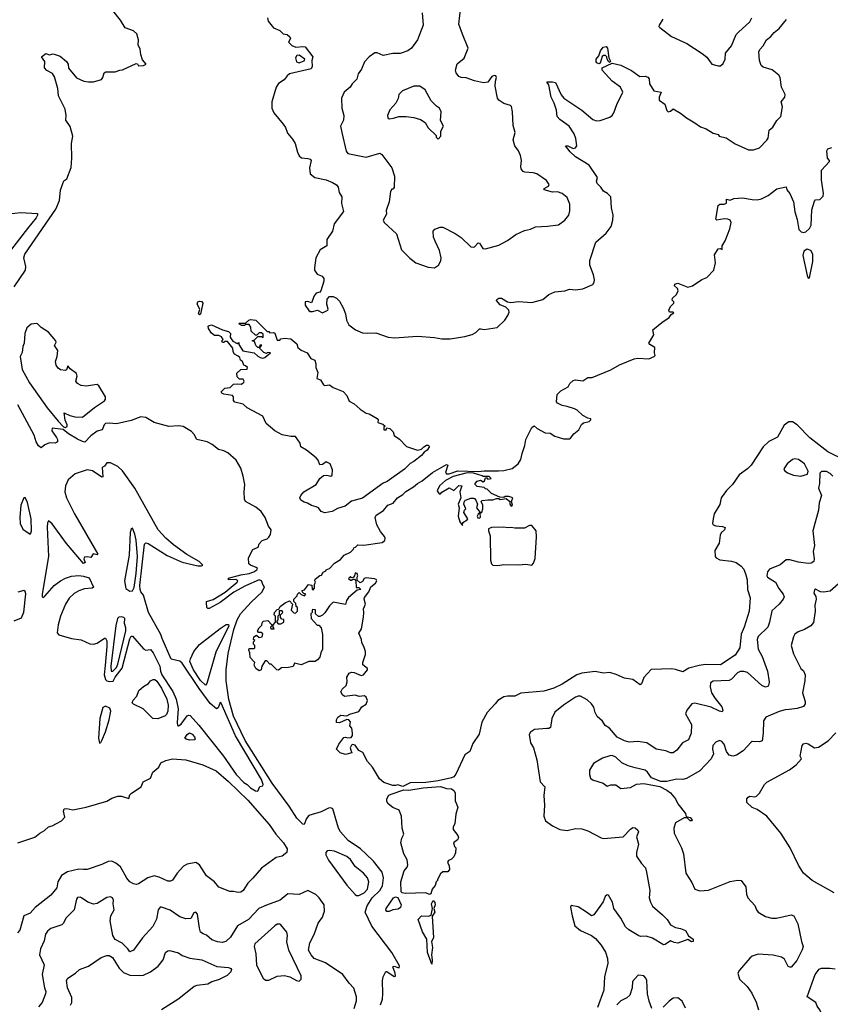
# Model space of a CAD drawing. Extents: x 2086813 to 2278017, y 548126 to 753336.
# Tile 14 of 256: x 2142480 to 2149136, y 594310 to 602390. Entities that reach past the tile are written whole.
import ezdxf

# ---------------------------------------------------------------- set-up
doc = ezdxf.new("R2010")
doc.units = 0

msp = doc.modelspace()

# ---------------------------------------------------------------- linework, layer by layer
at = {"layer": '0CON10XD'}
for points in [[(2142435, 600198), (2142527.3, 600335), (2142530.9, 600365), (2142513.8, 600435), (2142523.1, 600465), (2142775.4, 600834.6), (2142805.8, 600905), (2142815, 600990), (2142834.2, 601045.8), (2142842.7, 601067.3), (2142866.2, 601085), (2142903, 601177), (2142908.8, 601255), (2142906.2, 601375), (2142916.7, 601435), (2142895, 601512.5), (2142858.8, 601565), (2142860.8, 601605), (2142852.5, 601655), (2142798, 601765), (2142793.1, 601825), (2142765, 601920), (2142748.3, 601948.3), (2142701.7, 601971.7), (2142683.9, 601993.9), (2142686, 602046), (2142660, 602085), (2142695, 602112.5), (2142725, 602102.5), (2142755, 602110), (2142810.7, 602090.7), (2142865, 602047.5), (2142876.7, 602025), (2142881.7, 601991.7), (2142945, 601912.5), (2143006.1, 601886.1), (2143045, 601878.8), (2143085, 601880), (2143150.7, 601899.3), (2143163.3, 601915), (2143172.5, 601955), (2143188.3, 601961.7), (2143265, 601962.5), (2143303, 601977), (2143325, 601977.5), (2143435, 602030), (2143448.3, 602028.3), (2143455, 602012.5), (2143496.1, 602013.9), (2143517.5, 602025), (2143489.3, 602059.3), (2143473.3, 602103.3), (2143467.9, 602147.9), (2143451.4, 602185), (2143454, 602225), (2143442, 602275), (2143415, 602298.8), (2143345, 602322.5), (2143308.8, 602385), (2143243.8, 602465)], [(2145783.8, 602445), (2145793.3, 602345), (2145746.1, 602223.9), (2145696.7, 602155), (2145667.5, 602135), (2145605, 602111.2), (2145545, 602112), (2145465, 602097.5), (2145415, 602119.2), (2145395, 602118), (2145348.8, 602085), (2145310, 602045), (2145286.2, 601985), (2145260, 601945), (2145247.3, 601902.7), (2145210, 601865), (2145193.3, 601835), (2145144.2, 601795.8), (2145122.7, 601747.3), (2145126, 601665), (2145140.6, 601605), (2145137.5, 601565), (2145114, 601515), (2145123.8, 601463.8), (2145161.1, 601311.1), (2145175, 601291.4), (2145325, 601261.1), (2145437.5, 601295), (2145454.3, 601284.3), (2145536.7, 601175), (2145556.2, 601105), (2145555.9, 601014.1), (2145545, 601000), (2145535, 601000), (2145525, 600980), (2145514.2, 600895), (2145488, 600825), (2145492.5, 600795), (2145464.5, 600744.5), (2145472.5, 600725), (2145575, 600632.5), (2145615, 600502.5), (2145682.3, 600432.3), (2145732.5, 600395), (2145835, 600358.8), (2145885, 600353.3), (2145917.5, 600375), (2145937.7, 600412.3), (2145941.2, 600435), (2145925.8, 600495), (2145891.7, 600571.7), (2145878, 600605), (2145874.1, 600655.9), (2145888.3, 600671.7), (2145933.6, 600686.4), (2145955, 600686.2), (2146056.3, 600636.3), (2146105, 600601.4), (2146185, 600526.2), (2146205, 600522), (2146215, 600526.2), (2146245, 600558.8), (2146256, 600555), (2146282.1, 600512.1), (2146305, 600510.8), (2146415, 600540), (2146485, 600576.7), (2146555, 600626.2), (2146625, 600660), (2146675, 600671.4), (2146715, 600691.4), (2146815, 600695.8), (2146905, 600707.5), (2146955, 600744), (2146989.2, 600785), (2146998.3, 600821.7), (2146996.9, 600875), (2146975, 600930), (2146934.6, 600964.6), (2146895, 600977.5), (2146855, 600975.5), (2146786.7, 600995), (2146786.7, 601005), (2146821.2, 601025), (2146828.1, 601038.1), (2146805, 601070), (2146726.7, 601125), (2146695, 601134), (2146627.7, 601137.7), (2146614.3, 601144.3), (2146598, 601165), (2146594.2, 601185), (2146600, 601235), (2146592.5, 601275), (2146575, 601313.8), (2146545.6, 601355.6), (2146530.8, 601405), (2146547.1, 601465), (2146531.5, 601521.5), (2146526, 601635), (2146517, 601677), (2146510, 601685), (2146455, 601703.3), (2146415, 601730), (2146403.8, 601745), (2146384, 601845), (2146386, 601885), (2146396.2, 601915), (2146389.3, 601929.3), (2146375, 601932.5), (2146357.5, 601925), (2146325, 601876.7), (2146288.3, 601871.7), (2146215, 601888.1), (2146145, 601912.5), (2146104.5, 601914.5), (2146086.2, 601925), (2146065, 601953.8), (2146057.1, 601975), (2146071.2, 602028.8), (2146128.8, 602075), (2146161.5, 602155), (2146115, 602272), (2146085.4, 602354.6), (2146101.3, 602495)], [(2144515.8, 602405), (2144518.8, 602378.8), (2144564.1, 602324.1), (2144615, 602302.5), (2144643, 602273), (2144675, 602267.5), (2144699.3, 602249.3), (2144702.5, 602235), (2144687.5, 602205), (2144715, 602178.8), (2144746.4, 602163.6), (2144805, 602171.2), (2144825, 602166.7), (2144887.5, 602085), (2144877.5, 602055), (2144882.5, 602005), (2144873, 601987), (2144695, 601946.7), (2144675, 601930), (2144652.7, 601897.3), (2144604.3, 601865.7), (2144585.8, 601835), (2144550, 601715), (2144550.8, 601665), (2144566.8, 601626.8), (2144642.7, 601532.7), (2144662.9, 601505), (2144678, 601458), (2144720.3, 601410.3), (2144742.5, 601375), (2144761.7, 601301.7), (2144775, 601273.3), (2144795, 601256.2), (2144845, 601250.8), (2144864.3, 601244.3), (2144872, 601235), (2144859.4, 601175), (2144865.8, 601125), (2144903.8, 601093.8), (2144995, 601076.5), (2145048.8, 601055), (2145080, 601035), (2145094, 601015), (2145103.2, 600973.2), (2145126.2, 600935), (2145121.7, 600881.7), (2145137.5, 600815), (2145063.3, 600715), (2145048, 600655), (2145002.9, 600585), (2145000.8, 600535), (2144948.2, 600501.8), (2144911.5, 600435), (2144899.4, 600355), (2144901.4, 600335), (2144922.4, 600302.4), (2144964, 600284), (2144978, 600265), (2144978, 600245), (2144953.8, 600165), (2144945, 600154), (2144912.9, 600145), (2144897.3, 600125), (2144875, 600067.5), (2144845, 600078), (2144824.2, 600075), (2144825, 600046.7), (2144855, 600003.3), (2144865, 599996.2), (2144885, 599996), (2144925, 600006.2), (2144965, 599984.4), (2145010, 600005), (2145013.8, 600015), (2145002, 600055), (2145004, 600096), (2145025, 600118.8), (2145055, 600118.8), (2145080, 600105), (2145105, 600080), (2145136.7, 600025), (2145155.7, 599975), (2145163.8, 599925), (2145182.5, 599885), (2145237.5, 599845), (2145295, 599821.2), (2145335, 599816.2), (2145405, 599819.2), (2145505.8, 599785.8), (2145558.3, 599778.3), (2145745, 599791.9), (2145885, 599782), (2145945, 599771.2), (2146015, 599770), (2146135, 599790.8), (2146195, 599807.5), (2146225, 599822), (2146255, 599852), (2146267.5, 599852.5), (2146295, 599848.6), (2146400, 599865), (2146462.5, 599925), (2146488.3, 599961.7), (2146499.3, 599990.7), (2146496.2, 600005), (2146470.7, 600030.7), (2146425, 600051.1), (2146394, 600085), (2146396.7, 600095), (2146414.6, 600105.4), (2146435, 600105.5), (2146485.5, 600075.5), (2146511.4, 600068.6), (2146575, 600077.1), (2146685, 600068.8), (2146775, 600093.3), (2146825.9, 600134.1), (2146875, 600156.2), (2146955, 600164), (2146995, 600177.5), (2147045, 600173.8), (2147105, 600180), (2147185, 600217.5), (2147196.2, 600235), (2147198.8, 600255), (2147191.2, 600295), (2147160.8, 600375), (2147162, 600415), (2147211.2, 600565), (2147295, 600639.2), (2147336.7, 600693.3), (2147351.5, 600745), (2147352.2, 600785), (2147340, 600845), (2147335, 600936.7), (2147307.5, 600965), (2147275, 600982.5), (2147252.5, 601015), (2147221.2, 601045), (2147216.2, 601065), (2147223.8, 601095), (2147155, 601197.5), (2147043.6, 601263.6), (2146998.8, 601305), (2146962.5, 601355), (2146980, 601355), (2147023.9, 601333.9), (2147045, 601338.8), (2147056, 601355), (2147047.8, 601415), (2147032, 601452), (2146992.5, 601515), (2146915, 601570), (2146893.5, 601595), (2146888.9, 601648.9), (2146869.2, 601705), (2146842.9, 601752.9), (2146824.3, 601854.3), (2146810, 601875), (2146810, 601880), (2146855, 601881.4), (2146878.8, 601875), (2146925, 601773.3), (2146946.7, 601745), (2147095, 601647.5), (2147185, 601571.4), (2147215, 601560.6), (2147245, 601561.9), (2147325, 601591.4), (2147343.8, 601605), (2147358, 601625), (2147383.8, 601695), (2147432.5, 601795), (2147413.8, 601835), (2147346, 601885), (2147263.8, 601975), (2147264, 601996), (2147345, 602033.3), (2147416.8, 602016.8), (2147502.7, 601972.7), (2147572.7, 601922.7), (2147615, 601925.7), (2147638.8, 601918.8), (2147648.8, 601905), (2147652, 601865), (2147685.8, 601805.8), (2147747.5, 601795), (2147731.9, 601755), (2147730.6, 601730.6), (2147777.9, 601697.9), (2147793.3, 601645), (2147803.6, 601633.6), (2147825, 601640), (2147845, 601657.5), (2147905, 601623.8), (2147955, 601583.8), (2148025, 601544), (2148070.3, 601510.3), (2148116.7, 601495), (2148175, 601459.4), (2148215, 601447.5), (2148222.5, 601435), (2148279.6, 601419.6), (2148355, 601371.2), (2148465, 601322), (2148505, 601322), (2148555, 601338.8), (2148615, 601400), (2148625, 601417.5), (2148635, 601483.3), (2148665, 601506.7), (2148696.9, 601563.1), (2148729.2, 601595), (2148744, 601675), (2148732, 601715), (2148762, 601755), (2148766, 601775), (2148735.9, 601835.9), (2148723.5, 601915), (2148713.9, 601933.9), (2148658.3, 601978.3), (2148585, 602000), (2148568.8, 602015), (2148554.2, 602055), (2148548, 602125), (2148556.2, 602145), (2148585.7, 602174.3), (2148612.9, 602225), (2148648.2, 602251.8), (2148675.6, 602285), (2148715, 602318.6), (2148777.3, 602392.7)], [(2147761.2, 602395), (2147730, 602345), (2147728.8, 602335), (2147736.2, 602325), (2147832, 602252), (2147956.7, 602195), (2148085, 602113.8), (2148121.2, 602081.2), (2148163.9, 602023.9), (2148215, 602010), (2148235, 602010), (2148255, 602030), (2148273.3, 602065), (2148276.7, 602115), (2148324.2, 602175), (2148361.9, 602268.1), (2148382, 602288), (2148475, 602372.5), (2148491.2, 602405)], [(2147235, 602026.7), (2147220, 602035), (2147213.8, 602045), (2147213.8, 602065), (2147236.7, 602093.3), (2147250, 602135), (2147270, 602165), (2147295, 602170), (2147307.5, 602155), (2147317, 602077), (2147331.7, 602048.3), (2147325, 602040), (2147315, 602047.5), (2147302.5, 602065), (2147300, 602085), (2147290, 602095), (2147273.6, 602096.4), (2147263, 602087), (2147245, 602032.5), (2147235, 602026.7)], [(2144775, 602036), (2144795, 602043.3), (2144816.4, 602053.6), (2144820, 602065), (2144775, 602100), (2144755, 602097.5), (2144743.8, 602076.2), (2144754, 602045), (2144775, 602036)], [(2145915, 601410), (2145937, 601433), (2145937.5, 601475), (2145960, 601515), (2145933.9, 601563.9), (2145940, 601635), (2145926.7, 601665), (2145901.7, 601681.7), (2145858.8, 601725), (2145809.2, 601815), (2145765.6, 601845.6), (2145715, 601844.2), (2145623.8, 601805), (2145593.3, 601775), (2145586.4, 601743.6), (2145567.5, 601705), (2145520.3, 601649.7), (2145501.2, 601605), (2145502.5, 601585), (2145515, 601577.5), (2145549.3, 601580.7), (2145593.9, 601596.1), (2145654.2, 601595.8), (2145716.6, 601586.6), (2145770.6, 601570.6), (2145808.8, 601545), (2145835, 601503.3), (2145898.3, 601438.3), (2145900, 601425), (2145915, 601410)], [(2147754, 599906), (2147812.5, 599945), (2147830, 599970), (2147850, 599985), (2147845, 599990), (2147815, 599990), (2147810, 600005), (2147823, 600037), (2147850, 600065), (2147850, 600075), (2147838.3, 600088.3), (2147840, 600105), (2147874, 600135), (2147886.7, 600165), (2147880, 600185), (2147857.5, 600205), (2147860.7, 600219.3), (2147885, 600226.7), (2147965, 600196.2), (2148005, 600205.7), (2148081.7, 600258.3), (2148121.2, 600275), (2148178.8, 600335), (2148193.8, 600395), (2148185, 600460), (2148215, 600510), (2148231.7, 600511.7), (2148247.5, 600505), (2148247.5, 600535), (2148273.7, 600576.3), (2148310.3, 600675), (2148321.4, 600725), (2148314.4, 600744.4), (2148295, 600752.5), (2148263.4, 600756.6), (2148205, 600744.4), (2148195, 600753.8), (2148213.9, 600866.1), (2148230, 600875), (2148265, 600877.1), (2148283.3, 600885), (2148285, 600916), (2148315, 600908), (2148345, 600922.5), (2148415, 600927.1), (2148494.6, 600914.6), (2148535, 600911.4), (2148570.5, 600919.5), (2148625, 600947.5), (2148696.7, 601003.3), (2148775, 601017.5), (2148778.6, 600995), (2148805, 600964.3), (2148833.6, 600895), (2148843.5, 600813.5), (2148865, 600750), (2148878.6, 600668.6), (2148898, 600648), (2148915, 600644.5), (2148935, 600649.2), (2148964, 600676), (2148978.2, 600705), (2148985, 600830), (2149005, 600900), (2149015, 600912.5), (2149050, 600915), (2149077, 600943), (2149080, 600965), (2149063, 601077), (2149062.5, 601155), (2149130, 601225), (2149130, 601235), (2149112.5, 601255), (2149108.6, 601315), (2149115, 601331.2), (2149148.1, 601341.9)], [(2142393.7, 600796.3), (2142485, 600808.9), (2142625, 600798.8), (2142625.9, 600785.9), (2142615.4, 600765), (2142545, 600676.7), (2142385, 600470.3)], [(2148955, 600268), (2148965, 600272.5), (2148992, 600405), (2148992.4, 600465), (2148976.9, 600496.9), (2148945, 600505.6), (2148919.7, 600490.3), (2148911, 600455), (2148945, 600290), (2148955, 600268)], [(2143955, 599967.5), (2143947.5, 599975), (2143960, 600015), (2143937.5, 600055), (2143943.3, 600075), (2143955, 600080), (2143976.2, 600076.2), (2143982.5, 600065), (2143965, 599973.3), (2143955, 599967.5)], [(2142855, 599043.8), (2142869.2, 599055), (2142869.2, 599065), (2142853.1, 599103.1), (2142845, 599162.5), (2142891.5, 599141.5), (2142931.8, 599131.8), (2142995, 599127.4), (2143093.4, 599206.6), (2143176.8, 599263.2), (2143184.6, 599275), (2143184, 599295), (2143129.6, 599385), (2143116.2, 599396.2), (2143025, 599381.8), (2142985, 599386.8), (2142954.1, 599404.1), (2142940, 599425), (2142950.8, 599465), (2142946, 599486), (2142894.4, 599524.4), (2142875, 599550), (2142864.2, 599515.8), (2142855, 599510.8), (2142815, 599516.4), (2142795, 599529.5), (2142780.4, 599555), (2142774.4, 599585), (2142788, 599625), (2142794, 599675), (2142765.7, 599715), (2142778, 599745), (2142776, 599755), (2142715, 599826.2), (2142655, 599863.3), (2142626.7, 599895), (2142617.7, 599897.7), (2142575, 599892.5), (2142537.9, 599862.1), (2142521.8, 599815), (2142517.5, 599735), (2142505, 599707.5), (2142500, 599660), (2142482.6, 599627.4), (2142499.8, 599519.8), (2142560.7, 599410.7), (2142705, 599206.1), (2142795, 599094.5), (2142840, 599050), (2142855, 599043.8)], [(2144985, 598344), (2144953.9, 598353.9), (2144933, 598383), (2144913.6, 598393.6), (2144875, 598403.3), (2144843.6, 598423.6), (2144815, 598430), (2144787, 598447), (2144780, 598465), (2144787.5, 598485), (2144813.8, 598515), (2144915, 598576.2), (2144945, 598623.8), (2144975, 598650), (2145003, 598653), (2145035, 598643.3), (2145045, 598652.5), (2145048, 598695), (2145030, 598745), (2144995, 598761.2), (2144965, 598740), (2144945, 598737.5), (2144930, 598775), (2144914.4, 598794.4), (2144835, 598856.7), (2144787.5, 598885), (2144782.5, 598915), (2144745, 598970), (2144705, 598969.2), (2144635, 598983.3), (2144575, 599015.8), (2144504.3, 599075), (2144475, 599136.7), (2144346.7, 599205), (2144315, 599233.8), (2144245, 599250), (2144236.7, 599265), (2144236.7, 599295), (2144226.1, 599306.1), (2144157, 599317), (2144140, 599325), (2144133, 599337), (2144163, 599367), (2144207, 599373), (2144235, 599400), (2144271.7, 599401.7), (2144301.7, 599398.3), (2144320, 599415), (2144322.5, 599425), (2144315, 599440), (2144285, 599440), (2144265, 599460), (2144261.7, 599488.3), (2144295, 599520), (2144347, 599523), (2144350, 599535), (2144335, 599550), (2144320, 599555), (2144310, 599585), (2144292.5, 599595), (2144287.5, 599617.5), (2144275, 599630), (2144243.3, 599645), (2144232.5, 599665), (2144230, 599695), (2144185, 599750), (2144165, 599750), (2144155, 599740), (2144145, 599740), (2144140, 599755), (2144150, 599765), (2144136.4, 599786.4), (2144115, 599797.5), (2144078.3, 599798.3), (2144055, 599817.5), (2144028.8, 599855), (2144026.7, 599875), (2144035, 599881.2), (2144055, 599886), (2144146.1, 599846.1), (2144195, 599832.5), (2144210, 599815), (2144207.5, 599785), (2144215, 599770), (2144230.7, 599750.7), (2144265, 599732.5), (2144280, 599740), (2144280, 599725), (2144312.5, 599672.5), (2144406.2, 599656.2), (2144435, 599627.5), (2144455, 599617.5), (2144475, 599612.5), (2144491.7, 599618.3), (2144540, 599655), (2144515, 599660), (2144505, 599650), (2144485, 599660), (2144450, 599695), (2144468.3, 599718.3), (2144451.7, 599718.3), (2144450, 599700), (2144435, 599700), (2144420, 599715), (2144408.3, 599748.3), (2144390, 599755), (2144408.3, 599761.7), (2144435, 599790), (2144465, 599790), (2144478.3, 599781.7), (2144478.3, 599808.3), (2144465, 599820), (2144445, 599820), (2144428.3, 599801.7), (2144415, 599800), (2144380, 599835), (2144377, 599867), (2144365, 599890), (2144335, 599890), (2144325, 599880), (2144305, 599880), (2144280, 599895), (2144285, 599900), (2144335, 599900), (2144360, 599925), (2144375, 599930), (2144420, 599925), (2144511.7, 599831.7), (2144525, 599830), (2144535, 599820), (2144565, 599822.5), (2144575, 599817.5), (2144595, 599760), (2144615, 599760), (2144625, 599770), (2144655, 599777.5), (2144705, 599770), (2144755, 599730), (2144765, 599700), (2144791.7, 599678.3), (2144840, 599655), (2144870.7, 599610.7), (2144902.5, 599595), (2144912.5, 599565), (2144912.5, 599535), (2144926.7, 599495), (2144920, 599445), (2144950, 599435), (2144975, 599392.5), (2144985, 599387.5), (2145025, 599392.5), (2145053, 599373), (2145135, 599338.8), (2145165.8, 599305.8), (2145185, 599260), (2145225, 599238), (2145275, 599193.3), (2145325, 599160), (2145350, 599155), (2145415, 599117.5), (2145422.5, 599105), (2145420, 599085), (2145461.7, 599071.7), (2145480, 599055), (2145470, 599045), (2145470, 599025), (2145490, 599025), (2145495, 599040), (2145520, 599035), (2145547, 599007), (2145555, 598977.5), (2145598.3, 598948.3), (2145655, 598887.5), (2145745, 598856.7), (2145780, 598865), (2145797.5, 598885), (2145821.2, 598898.8), (2145835, 598898), (2145845, 598887.5), (2145825, 598856.2), (2145800.3, 598839.7), (2145780, 598815), (2145715, 598763.6), (2145685, 598748.6), (2145639.2, 598700.8), (2145498.5, 598601.5), (2145465, 598586.2), (2145295, 598464.7), (2145205, 598438), (2145151.8, 598398.2), (2145090.4, 598379.6), (2145045, 598354.2), (2144985, 598344)], [(2149265, 598770.9), (2149116.9, 598845), (2148969.1, 598959.1), (2148865, 599066), (2148825, 599090), (2148795, 599091.2), (2148758.3, 599061.7), (2148702, 598965), (2148632.3, 598927.7), (2148585.3, 598884.7), (2148485, 598734.6), (2148455, 598703.8), (2148388.9, 598655), (2148333.5, 598575), (2148283.8, 598526.2), (2148240.7, 598465), (2148229.5, 598410.5), (2148181.2, 598335), (2148173.5, 598295), (2148168.6, 598255), (2148175, 598244.2), (2148195, 598235.7), (2148251.1, 598231.1), (2148271.7, 598221.7), (2148266.9, 598205), (2148241.1, 598178.9), (2148230.7, 598159.3), (2148224, 598095), (2148188.8, 598035), (2148190, 597985), (2148197.5, 597975), (2148228.6, 597958.6), (2148325, 597946.5), (2148362.5, 597935), (2148405, 597905.5), (2148425, 597880.6), (2148443.8, 597835), (2148453.1, 597793.1), (2148456.4, 597715), (2148477.5, 597645), (2148470, 597535), (2148428.9, 597405), (2148403.7, 597346.3), (2148392.5, 597235), (2148354, 597176), (2148235, 597094.7), (2148111.8, 597098.2), (2148060.6, 597089.4), (2147975, 597067.8), (2147925, 597037.5), (2147865, 597058.6), (2147835, 597061.9), (2147665, 597056.2), (2147605, 596992.5), (2147585, 596940), (2147575, 596932.5), (2147515, 596976.2), (2147445, 596985.8), (2147377.3, 597017.3), (2147325, 597032), (2147275, 597027.1), (2147205, 597040.4), (2147095, 597028.3), (2147055.2, 597014.8), (2146935, 596936.2), (2146864.7, 596905.3), (2146785, 596880), (2146595, 596862.9), (2146545, 596837.5), (2146485, 596838), (2146455, 596832), (2146405, 596803.8), (2146385, 596776.7), (2146319.2, 596705), (2146274.6, 596625.4), (2146251.9, 596528.1), (2146200.9, 596449.1), (2146175.7, 596385), (2146135, 596356.7), (2146061.1, 596198.9), (2146045, 596178), (2146025, 596168.6), (2145917, 596143), (2145815, 596130), (2145685, 596128.5), (2145625, 596098), (2145585, 596111.5), (2145565, 596104.5), (2145545, 596105.7), (2145470.5, 596130.5), (2145435, 596160), (2145376.7, 596255), (2145335, 596303.3), (2145296.1, 596376.1), (2145263.6, 596393.6), (2145235, 596436.7), (2145215, 596441.2), (2145204.3, 596435.7), (2145194, 596415), (2145198, 596395), (2145206.4, 596373.6), (2145155, 596359.2), (2145112.5, 596375), (2145082.5, 596405), (2145100, 596445), (2145140.7, 596499.3), (2145155, 596503.3), (2145175, 596496.7), (2145201.7, 596498.3), (2145212.5, 596515), (2145213.8, 596535), (2145206.7, 596575), (2145190, 596595), (2145197, 596627), (2145182.5, 596645), (2145165, 596647.5), (2145105, 596620), (2145081.7, 596621.7), (2145080, 596645), (2145092.3, 596667.7), (2145117.7, 596682.3), (2145165, 596677.5), (2145189.5, 596690.5), (2145265, 596712.5), (2145290, 596750), (2145326.1, 596773.9), (2145336.4, 596803.6), (2145325, 596830), (2145311.7, 596841.7), (2145267, 596837), (2145235, 596846.7), (2145147, 596837), (2145130.7, 596850.7), (2145117.5, 596875), (2145127.5, 596895), (2145160, 596925), (2145168.8, 596955), (2145166.7, 596995), (2145185, 597027.5), (2145203.9, 597036.1), (2145225, 597033.3), (2145285, 597007.5), (2145302.5, 597015), (2145336.7, 597055), (2145336.4, 597066.4), (2145297.5, 597095), (2145297.5, 597115), (2145319.3, 597180.7), (2145320, 597205), (2145306.7, 597245), (2145288.8, 597275), (2145285.8, 597305), (2145264, 597355), (2145287.6, 597392.4), (2145303.7, 597486.3), (2145304.5, 597525), (2145303.8, 597555), (2145318.8, 597595), (2145307.8, 597635), (2145310.6, 597649.4), (2145347.5, 597695), (2145362, 597735), (2145401.2, 597765), (2145413.3, 597785), (2145407.5, 597795), (2145392.3, 597802.3), (2145325, 597808.8), (2145307, 597803), (2145295, 597780), (2145275, 597770), (2145251.7, 597791.7), (2145250, 597815), (2145257, 597827), (2145250, 597845), (2145235, 597850), (2145230, 597825), (2145218.3, 597811.7), (2145205, 597810), (2145195, 597820), (2145180, 597805), (2145195, 597790), (2145205, 597790), (2145215, 597800), (2145228.3, 597798.3), (2145240, 597785), (2145241.7, 597731.7), (2145265, 597730), (2145280, 597715), (2145251.7, 597708.3), (2145180.7, 597649.3), (2145162.5, 597625), (2145155, 597590), (2145055, 597610), (2145025, 597580), (2144986.4, 597523.6), (2144965, 597502.5), (2144945, 597492.5), (2144933, 597493), (2144910, 597515), (2144908.3, 597548.3), (2144885, 597550), (2144880, 597545), (2144880, 597525), (2144870, 597515), (2144872.5, 597475), (2144921.7, 597421.7), (2144935, 597420), (2144955, 597400), (2144967.5, 597345), (2144967.5, 597225), (2144952.5, 597195), (2144945, 597160), (2144925, 597136.7), (2144905, 597123.8), (2144855, 597122.5), (2144790, 597095), (2144735, 597110), (2144725, 597082.5), (2144685.9, 597074.1), (2144628.3, 597071.7), (2144605, 597053.3), (2144590, 597055), (2144545, 597100), (2144535, 597100), (2144508.3, 597128.3), (2144495, 597130), (2144467.5, 597085), (2144462.5, 597055), (2144445, 597046.7), (2144417.5, 597065), (2144403.9, 597093.9), (2144410, 597115), (2144405, 597120), (2144372.5, 597155), (2144370, 597195), (2144360, 597215), (2144365, 597230), (2144405, 597230), (2144410, 597235), (2144410, 597255), (2144400, 597265), (2144400, 597285), (2144410, 597295), (2144400, 597305), (2144402.5, 597325), (2144425, 597340), (2144445, 597320), (2144470, 597325), (2144475, 597350), (2144461.7, 597361.7), (2144441.7, 597361.7), (2144432.5, 597375), (2144445, 597400), (2144468.3, 597421.7), (2144473.3, 597445), (2144482.5, 597455), (2144518.3, 597458.3), (2144550, 597425), (2144550, 597415), (2144540, 597405), (2144541.7, 597391.7), (2144568.3, 597391.7), (2144560, 597405), (2144560, 597425), (2144580, 597445), (2144580, 597495), (2144570, 597505), (2144572.5, 597525), (2144595, 597550), (2144608.3, 597551.7), (2144617.5, 597575), (2144660, 597605), (2144695, 597620), (2144720, 597595), (2144710, 597545), (2144731.7, 597521.7), (2144745, 597520), (2144760, 597535), (2144760, 597565), (2144750, 597575), (2144748.3, 597598.3), (2144730, 597615), (2144730, 597635), (2144758.3, 597661.7), (2144760, 597675), (2144775, 597690), (2144791.7, 597671.7), (2144818.3, 597661.7), (2144830, 597675), (2144811.7, 597681.7), (2144801.7, 597691.7), (2144800, 597705), (2144818.3, 597711.7), (2144850, 597755), (2144878.3, 597748.3), (2144880, 597715), (2144888.3, 597711.7), (2144900, 597725), (2144900, 597755), (2144910, 597775), (2144902.5, 597785), (2144905, 597797.5), (2144945, 597830), (2144958.3, 597831.7), (2144972.5, 597855), (2144993, 597867), (2144995, 597876.2), (2145022.5, 597887.5), (2145065, 597930), (2145115, 597960), (2145145, 597996.2), (2145195, 598020), (2145220, 598045), (2145222.5, 598055), (2145238.3, 598061.7), (2145255, 598080), (2145305, 598076.7), (2145455, 598100.8), (2145477.5, 598115), (2145480.8, 598135), (2145475, 598148.8), (2145441.2, 598191.2), (2145412.5, 598245), (2145398.1, 598305), (2145406.7, 598325), (2145467.8, 598362.2), (2145502.9, 598407.1), (2145546.8, 598423.2), (2145582.1, 598465), (2145625, 598492.3), (2145650.8, 598519.2), (2145714.1, 598555.9), (2145745, 598584.6), (2145785.3, 598604.7), (2145870, 598675), (2145985, 598738.8), (2145996.2, 598735), (2145977.5, 598675), (2145985, 598662.5), (2146005, 598662.5), (2146078.3, 598688.3), (2146245, 598683.3), (2146295, 598688.8), (2146412.3, 598687.7), (2146455, 598690), (2146525, 598706.7), (2146572.5, 598745), (2146595, 598780), (2146605, 598830), (2146628.8, 598895), (2146636.2, 598945), (2146685, 599042.5), (2146705, 599056.7), (2146728.8, 599035), (2146795, 599000), (2146835, 598997.1), (2146875, 598972), (2146945, 598950), (2146995, 598950), (2147003.9, 598956.1), (2147028.8, 598991.2), (2147070, 599025), (2147091.7, 599068.3), (2147108.3, 599081.7), (2147157, 599093), (2147170, 599105), (2147170, 599115), (2147145, 599120), (2147103, 599143), (2147057.5, 599185), (2147035.9, 599195.9), (2146975, 599216.7), (2146935, 599223.3), (2146895, 599242.5), (2146887.5, 599255), (2146892.5, 599315), (2146922.5, 599345), (2146983, 599377), (2146997.5, 599405), (2147025, 599428), (2147045, 599433.3), (2147105, 599427.5), (2147145, 599452.5), (2147180, 599455), (2147335, 599516.2), (2147405, 599558.8), (2147525, 599606.2), (2147555, 599611.2), (2147645, 599607.5), (2147690, 599625), (2147697.5, 599635), (2147692.5, 599655), (2147695, 599700), (2147653.9, 599723.9), (2147646.7, 599735), (2147687.5, 599805), (2147677.5, 599845), (2147754, 599906)], [(2145442.5, 594305), (2145457.8, 594352.2), (2145462.9, 594395), (2145459.4, 594505), (2145465.6, 594535), (2145485, 594580), (2145495, 594580), (2145555, 594537.5), (2145565, 594540), (2145562.5, 594565), (2145542.5, 594617.5), (2145555, 594622.5), (2145585, 594612.5), (2145595, 594610), (2145597.5, 594625), (2145535, 594736), (2145371, 594951), (2145316.7, 595065), (2145332.9, 595117.1), (2145374.2, 595185), (2145436.5, 595243.5), (2145458.3, 595281.7), (2145467.3, 595347.2), (2145456.2, 595395), (2145385, 595483.3), (2145325, 595543.3), (2145276.9, 595586.9), (2145176.7, 595655), (2145113.5, 595725), (2145097.9, 595755), (2145051.2, 595915), (2145035, 595922.5), (2145015, 595920), (2144955, 595890), (2144855, 595858.5), (2144834.6, 595835), (2144815, 595786.7), (2144805, 595788.1), (2144755, 595837), (2144691.5, 595935), (2144552.1, 596125), (2144332, 596475), (2144235, 596675.4), (2144197.5, 596812.5), (2144176.5, 596963.5), (2144176.2, 597055), (2144192.1, 597187.9), (2144238.1, 597385), (2144265.7, 597464.3), (2144294, 597515), (2144380, 597610), (2144470, 597695), (2144490, 597735), (2144478.3, 597748.3), (2144466.4, 597786.4), (2144445, 597793.3), (2144333.3, 597745), (2144238.7, 597691.3), (2144125, 597608.5), (2144035, 597559.2), (2144025, 597558.8), (2144017.5, 597567.5), (2144012.7, 597607.3), (2144015, 597616), (2144068.9, 597631.1), (2144168.2, 597691.8), (2144265.5, 597774.5), (2144271.2, 597785), (2144255, 597796), (2144195, 597794.2), (2144193, 597807), (2144296.7, 597835), (2144364, 597846), (2144401.7, 597858.3), (2144426.7, 597875), (2144432.5, 597885), (2144422.5, 597895), (2144375, 597912.9), (2144361.2, 597925), (2144358.8, 597975), (2144395, 598042.5), (2144438.3, 598061.7), (2144445, 598090), (2144470, 598115), (2144510.7, 598129.3), (2144525, 598142.5), (2144538.8, 598165), (2144546, 598205), (2144523.9, 598233.9), (2144495, 598303.8), (2144461.4, 598355), (2144419.4, 598389.4), (2144332.9, 598435), (2144325.6, 598455), (2144322.7, 598515), (2144329.4, 598575), (2144315.6, 598645), (2144295, 598710), (2144257.5, 598775), (2144187.5, 598835), (2144155, 598851.8), (2144111.7, 598861.7), (2144060, 598905), (2144019.2, 598925), (2143934.6, 598944.6), (2143912.5, 598985), (2143889.8, 599009.8), (2143822.2, 599052.2), (2143785, 599058.2), (2143705, 599052.9), (2143585, 599084.3), (2143515, 599126.2), (2143475, 599132), (2143395, 599102), (2143275, 599074.2), (2143215, 599080), (2143185, 599076.2), (2143174.3, 599065.7), (2143156.2, 599025), (2143115, 599012), (2143065, 598974), (2143015, 598923.2), (2142995, 598927.3), (2142955, 598948.7), (2142881.7, 598991.7), (2142836.2, 599026.2), (2142745, 599036.7), (2142744, 599015), (2142781.5, 598961.5), (2142789.2, 598945), (2142789.4, 598925), (2142773.9, 598916.1), (2142725, 598918.8), (2142685, 598900), (2142655, 598877.5), (2142635, 598892.9), (2142616.2, 598925), (2142599.3, 598979.3), (2142465, 599230)], [(2144435, 596060), (2144451.7, 596098.3), (2144477, 596103), (2144480, 596115), (2144464, 596155), (2144251.8, 596511.8), (2144135, 596780), (2144125, 596787.5), (2144108.3, 596741.7), (2144096.5, 596733.5), (2144045, 596777.6), (2143952.5, 596902.5), (2143815, 597110), (2143795, 597126.1), (2143723.2, 597143.2), (2143648.9, 597311.1), (2143638.5, 597345), (2143538.3, 597525), (2143497.6, 597667.6), (2143475, 597696.2), (2143468.2, 597715), (2143467.3, 597747.2), (2143505, 598086.7), (2143515, 598095.7), (2143535, 598090.9), (2143691.7, 597991.7), (2143815, 597937), (2143942.9, 597907.1), (2143972.4, 597907.6), (2143982.5, 597915), (2143952.2, 597945), (2143851.9, 598001.9), (2143741.7, 598081.7), (2143678.6, 598135), (2143616.7, 598205), (2143424.8, 598544.9), (2143325, 598687.1), (2143285, 598723.9), (2143225.6, 598754.4), (2143195, 598754), (2143175, 598726.7), (2143156, 598714), (2143162.5, 598637.5), (2143155, 598636.2), (2143078.5, 598688.5), (2143035, 598697.3), (2142935, 598662.7), (2142878.5, 598615), (2142855.6, 598565), (2142849.6, 598515), (2142864.8, 598465), (2142929.5, 598335), (2143122.5, 598005), (2143115, 597997.5), (2143083, 598007), (2143063, 597977), (2143035, 597982.5), (2143011.7, 597978.3), (2143007.5, 597965), (2143017.5, 597935), (2143005, 597927.5), (2142865, 598090.6), (2142745, 598253.3), (2142715, 598277.5), (2142708.2, 598261.8), (2142705.9, 598225), (2142716, 597985), (2142664.6, 597675), (2142665, 597652.5), (2142675, 597648.8), (2142685, 597659.2), (2142762.3, 597747.7), (2142813.6, 597786.4), (2142855, 597807.1), (2142905, 597822.2), (2142965, 597827.8), (2143004.6, 597824.6), (2143049.3, 597809.3), (2143086.1, 597733.9), (2143075.6, 597724.4), (2143011.7, 597718.3), (2142965, 597704), (2142927.8, 597682.2), (2142887.3, 597642.7), (2142855.3, 597595), (2142815.9, 597495), (2142795.3, 597425), (2142787.9, 597357.9), (2142801.2, 597341.2), (2142905, 597310.8), (2142985, 597301.2), (2143055, 597268), (2143085, 597266), (2143115, 597272.5), (2143175, 597313.8), (2143185, 597313.3), (2143195, 597292.5), (2143196.2, 597246.2), (2143180.2, 597090.2), (2143174.7, 597015), (2143183.4, 596975), (2143194.4, 596964.4), (2143215, 596958.3), (2143247.2, 596962.8), (2143263.1, 596995), (2143321.6, 597068.4), (2143385, 597310), (2143395, 597330), (2143405, 597330.7), (2143495, 597227), (2143515, 597216.3), (2143555, 597221.2), (2143575.9, 597195), (2143631.4, 597085), (2143635.6, 597045), (2143647.7, 597015), (2143736.1, 596876.1), (2143763.7, 596815), (2143780.9, 596735), (2143772.7, 596622.7), (2143776.7, 596596.7), (2143785, 596594.2), (2143805, 596608.6), (2143855, 596677.5), (2143865, 596683.6), (2143879.9, 596679.9), (2143950.1, 596600.1), (2144152.5, 596345), (2144256, 596196), (2144320.5, 596130.5), (2144347.5, 596115), (2144375, 596087.5), (2144415, 596062.5), (2144435, 596060)], [(2148895, 598644.3), (2148948.8, 598661.2), (2148955.6, 598685), (2148925, 598746), (2148875, 598780.6), (2148845, 598786.9), (2148825, 598780.6), (2148782, 598745), (2148753.3, 598705), (2148760.5, 598690.5), (2148785, 598672.5), (2148835, 598651.9), (2148895, 598644.3)], [(2146115, 598240), (2146117.5, 598265), (2146153.3, 598285), (2146160, 598295), (2146126.2, 598345), (2146132.5, 598365), (2146142.5, 598375), (2146128, 598415), (2146132, 598438), (2146141.7, 598448.3), (2146185, 598462.5), (2146205, 598462.5), (2146215, 598460), (2146226.1, 598446.1), (2146238.8, 598415), (2146230, 598385), (2146260, 598345), (2146245, 598332.5), (2146236.7, 598315), (2146242, 598302), (2146255, 598300), (2146263, 598307), (2146260, 598340), (2146275, 598347.5), (2146283.3, 598375), (2146283.8, 598405), (2146270, 598435), (2146276.4, 598443.6), (2146325, 598451.2), (2146365, 598450), (2146395, 598460), (2146415, 598460), (2146425, 598453.3), (2146475, 598460), (2146503.3, 598435), (2146503.6, 598413.6), (2146515, 598397.5), (2146527.5, 598405), (2146517.5, 598435), (2146530, 598465), (2146495, 598477.5), (2146465, 598477.5), (2146455, 598470), (2146422.5, 598472.5), (2146353, 598503), (2146318.3, 598538.3), (2146305, 598540), (2146295, 598550), (2146235, 598560), (2146220, 598575), (2146220, 598585), (2146235, 598602.5), (2146265, 598610), (2146285, 598597.5), (2146297.5, 598605), (2146305, 598630), (2146315, 598630), (2146325, 598620), (2146350, 598625), (2146335, 598640), (2146285, 598640), (2146277, 598647), (2146205, 598667.5), (2146155, 598672.5), (2146038.3, 598641.7), (2145975, 598607.5), (2145927.5, 598565), (2145907.5, 598525), (2145925, 598500), (2145935, 598500), (2145946.4, 598513.6), (2146005, 598547.5), (2146045, 598527.5), (2146085, 598567.5), (2146110, 598565), (2146093.3, 598515), (2146102.5, 598465), (2146081.2, 598415), (2146087.5, 598385), (2146081.2, 598315), (2146095, 598270), (2146115, 598240)], [(2149155.8, 598645), (2149135, 598666.2), (2149105, 598681.2), (2149065, 598682.5), (2149050.7, 598669.3), (2149046.7, 598585), (2149038.8, 598545), (2149064.4, 598485), (2149044.4, 598425), (2149038.6, 598365), (2148991.4, 598195), (2149005.5, 598075), (2148994.4, 598025), (2149004.2, 597965), (2149001.2, 597945), (2148979.1, 597930.9), (2148955, 597926.5), (2148875, 597938.2), (2148805, 597958.2), (2148775, 597956.5), (2148725, 597915.8), (2148638.1, 597881.9), (2148620.6, 597859.4), (2148615.7, 597825), (2148620.8, 597815), (2148686.7, 597775), (2148713, 597723), (2148750, 597675), (2148756, 597655), (2148750, 597635), (2148716.2, 597595), (2148655, 597538.8), (2148636.7, 597446.7), (2148624.4, 597405), (2148542.9, 597327.1), (2148536.2, 597305), (2148545, 597223.8), (2148576.5, 597165), (2148620, 597045), (2148634.3, 596955), (2148632.5, 596935), (2148622.2, 596917.8), (2148605, 596911.9), (2148575, 596925.6), (2148455, 597031.8), (2148425, 597042.3), (2148395, 597041.2), (2148375, 597031.5), (2148325, 596978.2), (2148305, 596966.1), (2148175, 596961.4), (2148153, 596947), (2148148.5, 596915), (2148161.8, 596865), (2148189.4, 596819.4), (2148245, 596751.2), (2148254.2, 596725), (2148248.6, 596711.4), (2148225, 596714.4), (2148157.7, 596747.7), (2148025, 596780.8), (2147998.8, 596775), (2147958, 596725), (2147946, 596695), (2147995.4, 596605.4), (2147994.3, 596535), (2147970.9, 596479.1), (2147923.3, 596455), (2147876.2, 596395), (2147845, 596372.5), (2147824.2, 596374.2), (2147785, 596391.2), (2147705, 596402.5), (2147628.8, 596455), (2147555, 596467.3), (2147485, 596460), (2147445, 596471.4), (2147385, 596502.2), (2147322.5, 596575), (2147287.9, 596597.9), (2147265, 596633.8), (2147222.7, 596672.7), (2147204, 596705), (2147195, 596747.5), (2147175.7, 596775.7), (2147138.8, 596808.8), (2147085, 596840), (2147065, 596840), (2147045, 596829.4), (2146945.8, 596765), (2146875, 596706.9), (2146850, 596655), (2146837.7, 596582.3), (2146825, 596572.5), (2146807, 596573), (2146706.1, 596563.9), (2146675, 596543.3), (2146663.3, 596525), (2146673.8, 596455), (2146697.5, 596415), (2146726.7, 596315), (2146754, 596135), (2146792, 596095), (2146783.9, 596023.9), (2146788.8, 595945), (2146783.3, 595855), (2146797.5, 595815), (2146855, 595773.3), (2146915, 595743.3), (2146975, 595736.7), (2147045, 595753.8), (2147095, 595750), (2147143.9, 595733.9), (2147255, 595676.2), (2147275, 595672), (2147435, 595684), (2147495, 595748.1), (2147515, 595760), (2147535, 595758.6), (2147555, 595740), (2147561.4, 595725), (2147543.3, 595685), (2147560, 595625), (2147544.2, 595555), (2147545.8, 595525.8), (2147586.2, 595465), (2147619.7, 595429.7), (2147625.6, 595395.6), (2147654.3, 595245), (2147647.8, 595185), (2147658.3, 595148.3), (2147675.9, 595115.9), (2147758, 595045), (2147796.2, 595005), (2147825, 594963.3), (2147865, 594940), (2147905, 594933.3), (2147947.5, 594915), (2147971.7, 594871.7), (2148010, 594845), (2148010, 594825), (2147995, 594822.5), (2147965, 594842.5), (2147885, 594811.2), (2147855, 594816.2), (2147825, 594831.2), (2147779.7, 594800.3), (2147765, 594798), (2147675, 594852.9), (2147625, 594869.2), (2147577.7, 594867.7), (2147563, 594873), (2147482, 594922), (2147455.5, 594945.5), (2147416.3, 595016.3), (2147358, 595095), (2147348.8, 595148.8), (2147315, 595206.7), (2147305, 595207.5), (2147287.5, 595195), (2147269.7, 595150.3), (2147195, 595043.3), (2147175, 595036.7), (2147133.3, 595065), (2147065, 595109.2), (2147008.3, 595121.7), (2147003.6, 595106.4), (2147015.7, 595035), (2147037.1, 594955), (2147085, 594915.6), (2147174.7, 594874.7), (2147208.8, 594848.8), (2147254.4, 594795), (2147289.1, 594739.1), (2147306.1, 594685), (2147308.8, 594645), (2147282.8, 594537.2), (2147275.5, 594425.5), (2147224.1, 594285)], [(2142565, 598167.5), (2142572.5, 598175), (2142575.5, 598194.5), (2142575.2, 598295), (2142545, 598428.8), (2142525, 598470), (2142515, 598467.5), (2142490, 598405), (2142480, 598305), (2142483.3, 598255), (2142505, 598210), (2142565, 598167.5)], [(2143385, 597699.6), (2143405, 597701.9), (2143418.5, 597731.5), (2143436.9, 597845), (2143446.5, 597985), (2143435, 598118), (2143425, 598168), (2143405, 598216.7), (2143395, 598210), (2143387.6, 598182.4), (2143377.5, 597995), (2143341.4, 597785), (2143352.2, 597722.2), (2143385, 597699.6)], [(2146405, 597910), (2146455, 597919.2), (2146575, 597915.7), (2146635, 597921.1), (2146685, 597913.8), (2146700.2, 597929.8), (2146711.3, 597968.7), (2146723.1, 598145), (2146719.6, 598195), (2146685, 598240), (2146665, 598240), (2146625, 598217.5), (2146545, 598218), (2146515, 598223.8), (2146485, 598220), (2146455, 598226.2), (2146355, 598222), (2146328.3, 598211.7), (2146328.6, 598195), (2146344.1, 598154.1), (2146346, 597955), (2146355, 597923.8), (2146365, 597913.8), (2146405, 597910)], [(2149225, 597780.8), (2149135, 597700.8), (2149080.8, 597690.8), (2149055, 597696.2), (2149015, 597716.7), (2149005, 597710), (2149001.2, 597685), (2149017, 597657), (2149019.2, 597635), (2149010, 597585), (2149012.2, 597535), (2148997, 597443), (2148975, 597415.7), (2148925.4, 597384.6), (2148872.8, 597367.2), (2148845, 597348), (2148833.6, 597326.4), (2148815.8, 597255), (2148834.2, 597185), (2148895, 597066.7), (2148915.4, 597045.4), (2148928.6, 597015), (2148927.5, 596965), (2148906.5, 596865), (2148930, 596795), (2148930.8, 596775), (2148915.6, 596754.4), (2148865, 596738.1), (2148798.9, 596728.9), (2148765, 596726.7), (2148715, 596711.9), (2148606.2, 596665), (2148588, 596635), (2148585.6, 596535), (2148577.3, 596472.7), (2148555, 596463.3), (2148495, 596467.5), (2148485, 596462.5), (2148419.6, 596390.4), (2148365, 596354.4), (2148335, 596346.9), (2148305.5, 596355.5), (2148283.1, 596385), (2148265, 596443.8), (2148245, 596466), (2148225, 596475.8), (2148195, 596462.5), (2148171.9, 596435), (2148168.1, 596405), (2148177.3, 596365), (2148158.5, 596325), (2148065.6, 596225), (2147955, 596163.4), (2147925, 596155.8), (2147873.3, 596156.7), (2147795, 596137.1), (2147745, 596139.7), (2147668.3, 596168.3), (2147635, 596215.7), (2147615, 596231.9), (2147535, 596251.2), (2147475, 596266.2), (2147425, 596291.8), (2147375, 596339.1), (2147345, 596350.5), (2147325, 596350), (2147265, 596331.1), (2147192.5, 596285), (2147159.7, 596230.3), (2147159.2, 596195), (2147167.5, 596165), (2147182.4, 596152.4), (2147270, 596125), (2147305, 596100), (2147335, 596110), (2147375, 596110), (2147415, 596080), (2147495, 596090), (2147544.3, 596115.7), (2147605, 596121.5), (2147735, 596098), (2147795, 596067.3), (2147822.5, 596045), (2147864.4, 595995), (2147884.6, 595954.6), (2147946, 595875), (2147952.5, 595852.5), (2147985, 595842), (2148001.2, 595825), (2147997.5, 595815), (2147985, 595816), (2147960, 595840), (2147935, 595841.2), (2147865, 595798.8), (2147851.4, 595755), (2147854.5, 595714.5), (2147912.9, 595595), (2147930, 595545), (2147949.2, 595385), (2147998.6, 595308.6), (2148023.6, 595253.6), (2148065, 595241.9), (2148135, 595245.7), (2148315, 595316.5), (2148375, 595330), (2148403.8, 595325), (2148442.9, 595275), (2148449.2, 595215), (2148458.8, 595185), (2148515, 595120), (2148530, 595085), (2148545, 595067.5), (2148605, 595030), (2148655, 595018.2), (2148695, 595017.5), (2148815, 595044), (2148837.5, 595035), (2148869.3, 594969.3), (2148899.2, 594825), (2148912, 594785), (2148904.3, 594755.7), (2148860.9, 594669.1), (2148815, 594616), (2148803.9, 594613.9), (2148790.5, 594620.5), (2148759.1, 594679.1), (2148735, 594697.1), (2148667.1, 594712.9), (2148545, 594720.8), (2148495.7, 594704.3), (2148475, 594690), (2148389.7, 594590.3), (2148377.5, 594565), (2148390.8, 594515), (2148452.5, 594455), (2148492.6, 594402.6), (2148527.6, 594327.6), (2148545.8, 594264.2)], [(2142435, 597457.5), (2142495, 597480.6), (2142513, 597527), (2142528.8, 597678.8), (2142525, 597696.7), (2142515, 597706.2), (2142465, 597693.3)], [(2144601.7, 597431.7), (2144625, 597432.5), (2144650, 597445), (2144648.3, 597468.3), (2144631.7, 597471.7), (2144620, 597485), (2144620, 597505), (2144640, 597525), (2144635, 597540), (2144611.7, 597538.3), (2144610, 597505), (2144600, 597495), (2144600, 597465), (2144590, 597455), (2144590, 597445), (2144601.7, 597431.7)], [(2143245, 597044), (2143274.7, 597075), (2143285, 597100.6), (2143350.7, 597375), (2143351.8, 597398.2), (2143340.9, 597435), (2143343.9, 597475), (2143334.6, 597484.6), (2143315, 597489.9), (2143295, 597487), (2143284.2, 597475.8), (2143267.9, 597417.9), (2143228.9, 597085), (2143232.2, 597045), (2143245, 597044)], [(2144005, 596930), (2143965, 596965.9), (2143906.2, 597055), (2143875.9, 597124.1), (2143881.2, 597145), (2143908.8, 597205), (2143955, 597263.3), (2144125, 597394.4), (2144175, 597425.7), (2144195, 597427.5), (2144196, 597415), (2144090.9, 597199.1), (2144016.7, 596943.3), (2144005, 596930)], [(2143615, 596654), (2143572.5, 596655), (2143493.4, 596733.4), (2143415, 596771.9), (2143404.4, 596785), (2143411.9, 596805), (2143441.2, 596838.8), (2143459.2, 596885), (2143495, 596917.1), (2143538.6, 596941.4), (2143554.4, 596965), (2143575, 596976.5), (2143590, 596975), (2143605, 596962.9), (2143645, 596905.4), (2143687.5, 596815), (2143699.8, 596765), (2143697.1, 596715), (2143685, 596687.5), (2143675, 596678), (2143615, 596654)], [(2143135, 596453.8), (2143145, 596458), (2143155, 596474.3), (2143185, 596545.5), (2143215.1, 596645), (2143228.7, 596715), (2143220.9, 596740.9), (2143185, 596756.2), (2143163.3, 596746.7), (2143138.6, 596655), (2143127.3, 596495), (2143135, 596453.8)], [(2143875, 596478.8), (2143846.7, 596485), (2143834.4, 596495), (2143855, 596524.2), (2143875, 596537.8), (2143895, 596526.9), (2143915, 596505.6), (2143920, 596485), (2143915, 596480.6), (2143875, 596478.8)], [(2149168, 595225), (2148987.5, 595325), (2148915, 595387.5), (2148875, 595452.5), (2148806.2, 595595), (2148730, 595715), (2148614.4, 595854.4), (2148535, 595910), (2148494.2, 595924.2), (2148450, 595965), (2148450, 595995), (2148460.7, 596009.3), (2148475, 596016.7), (2148515, 596012.5), (2148530.7, 596019.3), (2148555, 596042.5), (2148596.4, 596113.6), (2148615, 596133.3), (2148800, 596235), (2148856.2, 596275), (2148900, 596325), (2148887.5, 596345), (2148903.8, 596435), (2148915, 596447.5), (2148935, 596453.3), (2148955, 596448), (2149006, 596416), (2149039.4, 596420.6), (2149118.5, 596471.5), (2149182.1, 596537.9)], [(2142465.6, 595634.4), (2142605, 595682), (2142646.2, 595715), (2142684.2, 595735.8), (2142715, 595766.2), (2142745.9, 595774.1), (2142822.5, 595815), (2142850, 595845), (2142840, 595895), (2142845, 595913.3), (2142865.8, 595915.8), (2142915, 595906.2), (2143025, 595927.5), (2143195, 595975.8), (2143235, 596002), (2143285, 596017.5), (2143315, 596017.5), (2143375, 596000), (2143385, 596030), (2143397, 596043), (2143476.4, 596093.6), (2143493.6, 596136.4), (2143552.5, 596165), (2143572.5, 596215), (2143623.3, 596255), (2143637.5, 596292.5), (2143679.3, 596310.7), (2143735.6, 596324.4), (2143843.3, 596315), (2143983.8, 596276.2), (2144091.9, 596225), (2144195, 596138.6), (2144354.3, 595985), (2144527.6, 595785), (2144583.3, 595705), (2144647.1, 595635), (2144676.2, 595585), (2144673.3, 595555), (2144635, 595526.2), (2144585, 595515.7), (2144465, 595427.1), (2144394.5, 595345.5), (2144354, 595305), (2144315, 595244), (2144295, 595230), (2144275, 595226.2), (2144235.8, 595235.8), (2144205, 595236), (2144115, 595270.8), (2144078, 595315), (2144012.9, 595365), (2143955.6, 595455), (2143925, 595474.4), (2143855, 595459.5), (2143825, 595443.3), (2143773.3, 595385), (2143735, 595328.8), (2143718.8, 595321.2), (2143695, 595320.8), (2143624.6, 595354.6), (2143585, 595363.1), (2143530.9, 595349.1), (2143455, 595298.8), (2143435, 595294), (2143415, 595298), (2143385, 595315.7), (2143360.5, 595345), (2143307.4, 595437.4), (2143268.3, 595468.3), (2143235.8, 595484.2), (2143205, 595483.1), (2143153.7, 595456.3), (2143035, 595417.5), (2143002.9, 595417.1), (2142965, 595419.2), (2142872.4, 595397.6), (2142822.4, 595367.6), (2142792.5, 595315), (2142784, 595265), (2142736.2, 595205), (2142605.5, 595104.5), (2142565, 595058.8), (2142512.5, 595035), (2142480.5, 594919.5), (2142462.3, 594897.7)], [(2145845, 595212), (2145815, 595225.7), (2145645, 595220), (2145620, 595225), (2145612.3, 595232.3), (2145610, 595315), (2145637.1, 595405), (2145661.2, 595435), (2145665.7, 595455), (2145660.5, 595495), (2145633.1, 595545), (2145610.6, 595635), (2145616.9, 595673.1), (2145634.3, 595705), (2145620, 595755), (2145615.5, 595855), (2145595, 595904), (2145542.5, 595925), (2145505, 595953.8), (2145495.8, 595975), (2145495.8, 595995), (2145512, 596025), (2145528.8, 596035), (2145635, 596070.6), (2145675, 596066.1), (2145793.4, 596086.6), (2145935, 596096.2), (2145985, 596081.1), (2146025, 596079.4), (2146044.2, 596065), (2146056, 596045), (2146055, 595980), (2146078, 595928), (2146060.6, 595869.4), (2146053.3, 595795), (2146040, 595765), (2146040, 595745), (2146077.5, 595695), (2146082.5, 595675), (2146075, 595660), (2146042.5, 595635), (2146050, 595605), (2146060, 595595), (2146057, 595553), (2146045, 595520), (2146025, 595500), (2146000.7, 595489.3), (2145993, 595477), (2146007.5, 595445), (2146010, 595415), (2145995, 595397.5), (2145953, 595397), (2145935, 595380), (2145910, 595335), (2145910, 595325), (2145900, 595315), (2145892.5, 595285), (2145866, 595255), (2145855, 595216.7), (2145845, 595212)], [(2145265, 595203.1), (2145307.7, 595225), (2145334.7, 595255), (2145345.9, 595315), (2145336.6, 595346.6), (2145303.5, 595385), (2145235, 595440.5), (2145195, 595497.3), (2145165, 595522.9), (2145065, 595565.5), (2145025, 595572), (2145005, 595568.8), (2144994.5, 595555.5), (2144993.8, 595536.2), (2145015, 595491.6), (2145165, 595288.8), (2145235, 595210.5), (2145245, 595203.8), (2145265, 595203.1)], [(2145225.5, 594275), (2145245, 594337.5), (2145245, 594372.5), (2145223.2, 594443.2), (2145185, 594484), (2145134.4, 594554.4), (2144991.4, 594651.4), (2144897.1, 594685), (2144872.1, 594715), (2144852.5, 594755), (2144861.1, 594815), (2144898.2, 594881.8), (2144930, 594975), (2144967.3, 595025), (2144982, 595075), (2144979.3, 595125), (2144939.1, 595185), (2144910.3, 595210.3), (2144845, 595243.1), (2144775, 595211.9), (2144682.7, 595217.3), (2144618.8, 595165), (2144505, 595123.2), (2144442.6, 595097.4), (2144357.5, 595005), (2144269.2, 594955), (2144210.3, 594859.7), (2144173.6, 594826.4), (2144142.1, 594817.9), (2144105, 594822), (2144058.5, 594838.5), (2144015, 594877.3), (2143985, 594887.7), (2143965, 594903.3), (2143955.3, 594935.3), (2143939.6, 595049.6), (2143927, 595067), (2143909.7, 595060.3), (2143885, 595013.3), (2143845, 595012), (2143795, 595029.2), (2143715, 595081.4), (2143645, 595108), (2143632.7, 595107.3), (2143615.8, 595085), (2143602.5, 595007.5), (2143572.8, 594947.2), (2143487.5, 594855), (2143415, 594753.8), (2143385, 594740), (2143367.5, 594765), (2143322.3, 594812.3), (2143265, 594843.1), (2143243.9, 594875), (2143222.3, 594995), (2143228.9, 595035), (2143256.2, 595085), (2143247.8, 595135), (2143249.2, 595165), (2143241.2, 595185), (2143225, 595192.5), (2143195, 595185.8), (2143115, 595137.1), (2143085, 595131.4), (2143037.9, 595147.9), (2142987.5, 595185), (2142975, 595190), (2142955, 595186), (2142945, 595172.5), (2142926, 595085), (2142860.9, 595019.1), (2142837.9, 594972.1), (2142825, 594962.5), (2142735, 594932.2), (2142709.2, 594910.8), (2142692.3, 594885), (2142679.9, 594830.1), (2142650.8, 594765), (2142642.2, 594715), (2142681.9, 594635), (2142665.4, 594555), (2142684.1, 594444.1), (2142693.6, 594415), (2142691.5, 594395), (2142664.4, 594325), (2142635, 594288.5)], [(2145515, 595071.2), (2145495, 595072.5), (2145486.7, 595085), (2145490, 595095), (2145548.8, 595185), (2145565, 595192), (2145585, 595186.7), (2145612, 595125), (2145608, 595105), (2145588.7, 595091.3), (2145545, 595086.2), (2145515, 595071.2)], [(2145865, 594640), (2145828, 594735), (2145823.8, 594845), (2145787.5, 594905), (2145752.5, 595005), (2145780, 595035), (2145837, 595033), (2145858.3, 595041.7), (2145870, 595095), (2145861.5, 595135), (2145875, 595161.2), (2145890, 595145), (2145891.4, 595125), (2145880, 595095), (2145887.8, 595065), (2145867.5, 595032.5), (2145876.4, 594855), (2145862.5, 594825), (2145870.8, 594775), (2145861.2, 594715), (2145867.5, 594675), (2145865, 594640)], [(2144775, 594500), (2144791.2, 594515), (2144792, 594545), (2144688.6, 594755), (2144672.7, 594822.7), (2144679.2, 594875), (2144672, 594902), (2144625, 594961.2), (2144615, 594967.5), (2144595, 594967.1), (2144574, 594955), (2144410, 594805), (2144405.7, 594785), (2144420, 594725), (2144425, 594630), (2144478.8, 594525), (2144497.7, 594507.7), (2144525, 594508), (2144595, 594541.4), (2144655, 594547.1), (2144697.5, 594535), (2144752.5, 594505), (2144775, 594500)], [(2142897.4, 594302.6), (2142908.1, 594325), (2142907.3, 594365), (2142871.2, 594445), (2142863.8, 594506.2), (2142874.6, 594525.4), (2142938.8, 594565), (2142970, 594595), (2143045, 594623.8), (2143148.8, 594695), (2143195, 594711.1), (2143215, 594710.6), (2143242.9, 594695), (2143295.8, 594605.8), (2143332, 594572), (2143385, 594550.4), (2143465, 594546.4), (2143495, 594550.5), (2143553.3, 594576.7), (2143617.4, 594622.6), (2143656.9, 594675), (2143678, 594735), (2143695, 594750), (2143710.8, 594750.8), (2143785, 594731.2), (2143815, 594711.2), (2143877.7, 594687.7), (2143976.7, 594675), (2144099.3, 594619.3), (2144195, 594612), (2144212.5, 594605), (2144220, 594595), (2144213.6, 594576.4), (2144182.3, 594547.7), (2144117.3, 594512.7), (2144056.1, 594493.9), (2144024.1, 594475.9), (2143935, 594464), (2143913.3, 594455), (2143786.7, 594355), (2143644, 594265)], [(2147670, 594275), (2147648, 594335), (2147636, 594395), (2147628.8, 594505), (2147620, 594525), (2147603.6, 594543.6), (2147565, 594550), (2147555, 594546.7), (2147512.3, 594497.7), (2147508.8, 594445), (2147488.6, 594385), (2147465, 594364.3), (2147415, 594339.2), (2147382.5, 594305)], [(2149163.6, 593973.6), (2149076.1, 594096.1), (2149070, 594115), (2149083.3, 594155), (2149083.3, 594195), (2149050, 594265), (2149027.5, 594295), (2149017.5, 594325), (2148945, 594370), (2148986.7, 594485), (2149010.6, 594555), (2149045, 594599.2), (2149065, 594605.7), (2149133, 594607), (2149175, 594600)], [(2147947, 594277), (2147919.2, 594335), (2147885, 594362), (2147845, 594359.2), (2147812, 594335), (2147764.3, 594285.7)]]:
    msp.add_lwpolyline(points, dxfattribs=at)

doc.saveas('drawing.dxf')
